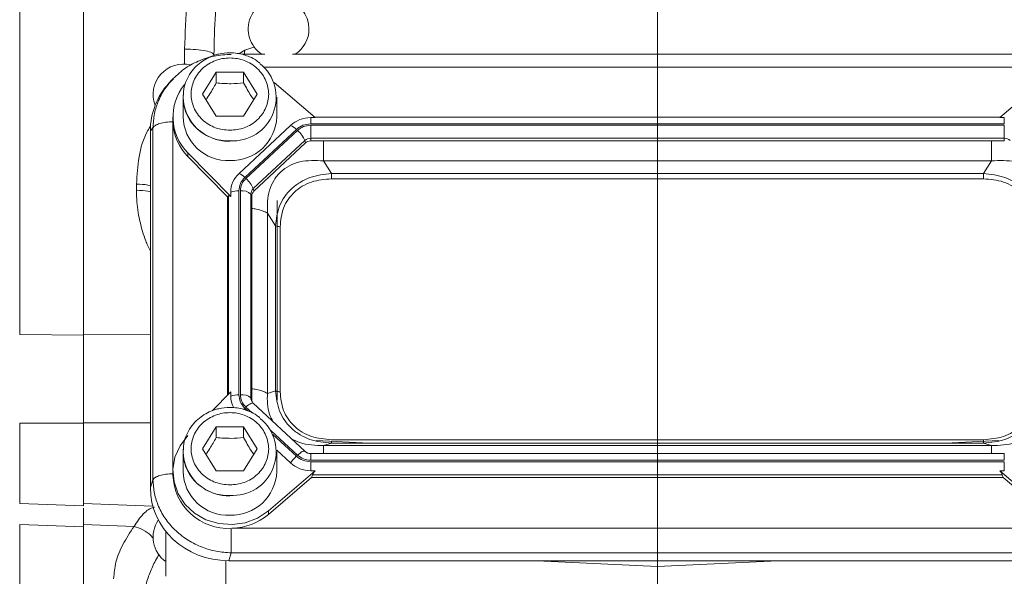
# Model space of a CAD drawing. Header units: inches. Extents: x 0.3 to 33.9, y 0.2 to 21.7.
# Tile 4 of 21: x 5.1 to 8.9, y 8.3 to 10.5. Entities that reach past the tile are written whole.
import ezdxf

# ---------------------------------------------------------------- set-up
doc = ezdxf.new("R2010")
doc.units = ezdxf.units.IN
doc.header["$MEASUREMENT"] = 0
doc.layers.add('SLD-0', color=7, linetype='Continuous', lineweight=15)

msp = doc.modelspace()

# ---------------------------------------------------------------- linework, layer by layer
at = {"color": 7, "linetype": 'Continuous', "lineweight": 15}
for p, q in [((5.05514, 9.24158), (5.05514, 12.66995)), ((5.30723, 9.23894), (5.30723, 12.6726)), ((6.02195, 10.3482), (5.93152, 10.3482)), ((9.01195, 10.3482), (6.13152, 10.3482)), ((5.77673, 10.19091), (5.83073, 10.27823)), ((5.83073, 10.27823), (5.93873, 10.27823)), ((5.83073, 10.27823), (5.83073, 10.23522)), ((5.93873, 10.27823), (5.99273, 10.19091)), ((5.93873, 10.27823), (5.93873, 10.23522)), ((5.65539, 10.24683), (5.644, 10.23432)), ((5.66164, 10.25175), (5.6565, 10.24586)), ((6.22134, 10.09826), (6.05915, 10.23701)), ((9.08498, 10.23673), (8.92312, 10.09826)), ((5.69973, 10.17944), (5.70001, 10.1889)), ((5.83073, 10.10359), (5.77673, 10.19091)), ((5.99273, 10.19091), (5.93873, 10.10359)), ((5.69973, 10.17944), (5.69973, 10.10131)), ((6.06973, 10.10131), (6.06973, 10.17944)), ((5.93873, 10.10359), (5.83073, 10.10359)), ((5.65973, 10.10131), (5.65973, 10.08698)), ((5.65973, 10.08698), (5.6598, 10.08173)), ((6.12416, 10.06757), (5.92087, 9.87779)), ((6.20352, 10.09826), (6.22134, 10.09826)), ((6.20352, 10.0736), (6.20352, 10.09826)), ((8.94095, 10.0736), (6.20352, 10.0736)), ((8.94095, 10.06789), (6.20352, 10.06789)), ((6.20352, 10.06789), (6.20352, 10.01684)), ((8.9258, 10.10055), (6.21867, 10.10055)), ((8.92312, 10.09826), (8.94095, 10.09826)), ((8.94095, 10.09826), (8.94095, 10.0736)), ((8.94095, 10.01684), (8.94095, 10.06789)), ((5.58113, 10.05804), (5.57074, 10.04663)), ((5.57074, 10.04663), (5.57074, 8.63737)), ((5.58113, 10.05804), (5.58113, 8.66817)), ((6.14691, 10.05171), (5.94362, 9.86193)), ((6.15123, 10.04767), (5.94795, 9.85789)), ((6.18048, 10.00793), (5.9772, 9.81815)), ((6.18301, 9.9983), (5.97973, 9.80851)), ((6.18301, 9.9983), (6.18048, 10.00793)), ((8.94095, 10.01684), (6.20352, 10.01684)), ((6.20352, 10.01684), (6.20352, 10.00623)), ((8.94095, 10.00623), (6.20352, 10.00623)), ((8.94095, 10.00623), (8.94095, 10.01684)), ((5.71885, 9.9594), (5.888, 9.78706)), ((5.71885, 9.9594), (5.71885, 9.94507)), ((5.87523, 9.78574), (5.71885, 9.94507)), ((6.25365, 9.92724), (6.28569, 9.87743)), ((8.89082, 9.92724), (6.25365, 9.92724)), ((8.85878, 9.87743), (8.89082, 9.92724)), ((8.85878, 9.87743), (6.28569, 9.87743)), ((5.51592, 9.81133), (5.51592, 9.83581)), ((8.85878, 9.85669), (6.28569, 9.85669)), ((5.888, 9.78706), (5.888, 9.80371)), ((5.92017, 9.80908), (5.92017, 9.00393)), ((5.92629, 9.80908), (5.92629, 9.00393)), ((5.96765, 9.79664), (5.96765, 8.99149)), ((5.97123, 9.78937), (5.96765, 9.79664)), ((5.97973, 9.80851), (5.9772, 9.81815)), ((5.87523, 9.78574), (5.87881, 9.78936)), ((5.87523, 9.78574), (5.87523, 9.00219)), ((5.97123, 9.78937), (5.97123, 8.98422)), ((6.07173, 8.98237), (6.07173, 9.7704)), ((6.03281, 9.72107), (6.03281, 9.00952)), ((6.06485, 9.67126), (6.03281, 9.72107)), ((6.06485, 9.67126), (6.06485, 9.01954)), ((6.08304, 9.6675), (6.08304, 9.01578)), ((5.05514, 9.24158), (5.30723, 9.23894)), ((5.888, 9.0152), (5.81446, 8.94027)), ((5.888, 9.0152), (5.888, 8.99855)), ((6.06485, 9.01954), (6.03281, 9.00952)), ((5.97123, 8.98422), (5.96765, 8.99149)), ((6.17989, 8.78099), (5.97661, 8.97077)), ((5.05514, 8.8924), (5.30723, 8.89229)), ((5.30723, 8.56554), (5.30723, 8.89229)), ((5.77673, 8.79054), (5.83073, 8.87785)), ((5.83073, 8.87785), (5.93873, 8.87785)), ((5.83073, 8.87785), (5.83073, 8.83485)), ((5.93873, 8.87785), (5.99273, 8.79054)), ((5.93873, 8.87785), (5.93873, 8.83485)), ((6.43412, 8.81337), (6.22526, 8.82359)), ((6.28569, 8.82659), (8.85878, 8.82659)), ((8.91961, 8.82366), (8.70935, 8.81337)), ((5.69973, 8.77907), (5.70001, 8.78853)), ((5.83073, 8.70322), (5.77673, 8.79054)), ((5.99273, 8.79054), (5.93873, 8.70322)), ((6.0696, 8.78562), (6.12416, 8.73468)), ((6.28569, 8.81337), (6.25365, 8.80335)), ((6.25365, 8.80335), (8.89082, 8.80335)), ((6.28569, 8.81337), (8.85878, 8.81337)), ((8.85878, 8.81337), (8.89082, 8.80335)), ((5.69973, 8.77907), (5.69973, 8.70094)), ((6.06973, 8.70094), (6.06973, 8.77907)), ((8.94095, 8.77207), (6.20352, 8.77207)), ((6.20352, 8.74512), (8.94095, 8.74512)), ((6.20352, 8.704), (6.20352, 8.73941)), ((6.20352, 8.73941), (8.94095, 8.73941)), ((8.94095, 8.73941), (8.94095, 8.704)), ((5.57074, 8.63737), (5.58113, 8.66817)), ((5.65973, 8.70094), (5.65973, 8.68661)), ((5.93873, 8.70322), (5.83073, 8.70322)), ((6.03674, 8.54608), (6.22134, 8.704)), ((6.20741, 8.67774), (6.03674, 8.53174)), ((6.22134, 8.704), (6.20352, 8.704)), ((6.20741, 8.67774), (6.21131, 8.68835)), ((6.20741, 8.67774), (8.93706, 8.67774)), ((6.21131, 8.68835), (8.93315, 8.68835)), ((8.92312, 8.704), (9.10772, 8.54608)), ((8.92312, 8.704), (8.94095, 8.704)), ((8.93706, 8.67774), (8.93315, 8.68835)), ((8.93706, 8.67774), (9.10772, 8.53174)), ((5.05514, 8.57434), (5.30723, 8.56554)), ((5.30723, 8.5774), (5.30505, 8.57748)), ((5.30723, 8.57408), (5.58052, 8.56454)), ((6.03674, 8.54608), (6.03674, 8.53174)), ((5.05514, 8.49128), (5.30723, 8.48239)), ((5.50629, 8.48437), (5.30723, 8.49139)), ((5.30723, 7.94494), (5.30723, 8.48239)), ((5.89368, 8.47672), (9.25079, 8.47672)), ((5.63173, 8.46408), (5.63173, 8.28703)), ((5.87997, 8.34868), (5.89036, 8.37948)), ((5.89036, 8.37948), (9.25411, 8.37948)), ((5.87997, 8.34868), (9.26449, 8.34868)), ((7.0962, 8.34868), (7.57173, 8.32541)), ((7.57173, 8.32541), (8.04726, 8.34868)), ((7.57173, 8.32541), (7.57173, 8.07579))]:
    msp.add_line(p, q, dxfattribs=at)
at = {"color": 8, "linetype": 'Continuous', "lineweight": 15}
for p, q in [((5.98307, 10.37756), (5.94382, 10.36473)), ((5.70592, 10.30975), (5.70592, 10.36895)), ((5.94382, 10.36473), (5.92002, 10.35074)), ((5.94382, 10.36473), (5.94152, 10.34572)), ((9.12287, 10.29687), (6.02039, 10.29687)), ((5.65991, 10.07863), (5.65991, 8.7093)), ((5.87881, 9.78936), (5.87881, 9.00583)), ((5.30723, 9.24334), (5.57074, 9.24059)), ((5.94362, 8.95108), (5.95497, 8.94049)), ((5.94795, 8.95512), (5.9724, 8.93229)), ((5.05514, 8.57434), (5.05514, 8.8924)), ((5.30723, 8.89313), (5.57074, 8.89301)), ((6.04616, 8.86343), (6.15123, 8.76534)), ((6.05461, 8.84746), (6.14691, 8.7613)), ((6.20352, 8.77207), (6.20352, 8.74512)), ((8.94095, 8.74512), (8.94095, 8.77207)), ((5.05514, 7.95374), (5.05514, 8.49128)), ((5.86865, 8.34887), (5.86865, 8.24727))]:
    msp.add_line(p, q, dxfattribs=at)
at = {"color": 8, "linetype": 'Continuous', "lineweight": 15, "flags": 128}
for points in [[(5.93875, 8.94633), (5.94039, 8.94797), (5.94362, 8.95108)], [(5.97661, 8.97077), (5.97586, 8.97127), (5.97367, 8.9716), (5.9707, 8.97098), (5.96704, 8.96942), (5.9628, 8.96697), (5.95811, 8.96369), (5.95311, 8.9597), (5.94795, 8.95512)], [(6.15123, 8.76534), (6.15639, 8.76992), (6.16139, 8.77391), (6.16608, 8.77718), (6.17032, 8.77964), (6.17398, 8.7812), (6.17695, 8.78182), (6.17914, 8.78149), (6.17989, 8.78099)]]:
    msp.add_lwpolyline(points, dxfattribs=at)
at = {"color": 7, "linetype": 'Continuous', "lineweight": 15, "flags": 128}
msp.add_lwpolyline([(5.71885, 8.84286), (5.68802, 8.8029), (5.668, 8.75735), (5.65989, 8.7087), (5.66413, 8.65962), (5.6805, 8.61281), (5.70808, 8.57084), (5.74538, 8.53603), (5.79033, 8.51027), (5.84047, 8.49499), (5.89304, 8.49103), (5.94515, 8.4986), (5.99395, 8.51729), (6.03674, 8.54608)], dxfattribs=at)
at = {"color": 7, "linetype": 'Continuous', "lineweight": 15}
for centre, radius, start, end in [((6.07673, 10.4487), 0.12, 0, 236.87724), ((6.07673, 10.4487), 0.12, 303.12276, 0), ((5.70173, 10.18982), 0.12, 76.19125, 200.90977), ((5.89559, 10.17819), 0.17181, 266.37724, 50.6914), ((5.86032, 10.1012), 0.2003, 140.48173, 225.06683), ((5.8628, 10.08837), 0.20313, 182.7504, 224.86995), ((5.87739, 10.10618), 0.17773, 181.56835, 272.36639), ((5.8902, 10.10818), 0.17966, 268.25486, 357.81041), ((6.20289, 9.98192), 0.11635, 89.69328, 132.58986), ((6.0941, 10.00023), 0.07374, 44.27452, 65.95092), ((6.08064, 9.96509), 0.10864, 23.22388, 49.4763), ((6.20334, 9.98307), 0.03377, 89.69328, 132.58986), ((6.20335, 9.97616), 0.03006, 89.69328, 132.58986), ((8.94113, 9.98307), 0.03377, 47.41014, 90.30672), ((5.98943, 9.80304), 0.10143, 132.52476, 179.62316), ((5.89082, 9.81045), 0.07374, 44.27452, 65.95092), ((5.87736, 9.77531), 0.10864, 23.22388, 49.4763), ((5.91806, 9.72279), 0.08632, 88.59507, 110.37676), ((5.93334, 9.75754), 0.05202, 48.73696, 97.7903), ((5.9971, 9.79645), 0.02944, 132.52476, 179.62316), ((5.99744, 9.7892), 0.02621, 132.52476, 179.62316), ((5.91806, 8.91764), 0.08632, 88.59507, 110.37676), ((5.98716, 8.9987), 0.09916, 180.08528, 208.07288), ((5.93334, 8.95239), 0.05202, 48.73696, 97.7903), ((5.9969, 8.98427), 0.02567, 180.10621, 209.10367), ((5.89559, 8.77782), 0.17181, 266.37724, 50.6914), ((6.24936, 8.65069), 0.15077, 132.80896, 146.14421), ((6.20289, 8.82034), 0.11635, 227.41014, 270.30672), ((5.87781, 8.69448), 0.21822, 182.06591, 273.29625), ((5.87739, 8.70581), 0.17773, 181.56835, 272.36639), ((5.8902, 8.70781), 0.17966, 268.25486, 357.81041), ((5.88603, 8.7101), 0.2335, 271.87645, 310.19645), ((5.70173, 8.44239), 0.12, 146.05077, 234.31467)]:
    msp.add_arc(centre, radius, start, end, dxfattribs=at)
at = {"color": 8, "linetype": 'Continuous', "lineweight": 15}
for centre, radius, start, end in [((5.87739, 10.1843), 0.17773, 181.56835, 272.36639), ((5.99646, 8.99154), 0.02881, 180.09126, 209.32116), ((5.87739, 8.78393), 0.17773, 181.56835, 272.36639)]:
    msp.add_arc(centre, radius, start, end, dxfattribs=at)
at = {"color": 7, "linetype": 'Continuous', "lineweight": 15}
for centre, major_axis, ratio, start_param, end_param in [((5.88959, 10.03765), (0.31298, -0.06559), 0.927683, 2.6420187, 3.3336115), ((5.92017, 9.74461), (-0.0413, 0.04481), 0.1702111, 5.7675855, 6.2912751), ((6.25645, 8.72435), (0.0452, 0.04116), 0.1845839, 2.2768323, 2.8005219), ((8.88801, 8.72435), (0.0452, -0.04116), 0.1845839, 0.3410708, 0.8647603), ((5.88959, 8.64634), (0.31298, 0.06559), 0.927683, 2.9495738, 4.4902119)]:
    msp.add_ellipse(centre, major_axis=major_axis, ratio=ratio, start_param=start_param, end_param=end_param, dxfattribs=at)
for points in [[(5.30723, 12.66819), (5.30723, 12.58336), (5.30723, 12.4137), (5.30723, 12.13959), (5.30723, 11.85461), (5.30723, 11.56011), (5.30723, 11.2595), (5.30723, 10.95577), (5.30723, 10.65203), (5.30723, 10.35143), (5.30723, 10.05692), (5.30723, 9.77195), (5.30723, 9.49783), (5.30723, 9.32817), (5.30723, 9.24334)], [(5.70592, 10.36895), (5.72123, 10.36851), (5.75184, 10.36763), (5.78998, 10.36219), (5.81656, 10.35458), (5.82001, 10.3486), (5.82173, 10.34561)], [(5.6598, 10.08173), (5.6505, 10.08139), (5.63188, 10.0807), (5.60751, 10.07541), (5.58876, 10.06772), (5.58367, 10.06127), (5.58113, 10.05804)], [(6.14691, 10.05171), (6.15517, 10.05799), (6.17171, 10.07054), (6.19291, 10.07258), (6.20352, 10.0736)], [(6.15123, 10.04767), (6.15887, 10.05347), (6.17414, 10.06506), (6.19372, 10.06695), (6.20352, 10.06789)], [(6.28569, 9.87743), (6.28569, 9.87592), (6.28569, 9.87289), (6.28569, 9.86753), (6.28569, 9.86198), (6.28569, 9.85845), (6.28569, 9.85669)], [(8.85878, 9.85669), (8.85878, 9.85845), (8.85878, 9.86198), (8.85878, 9.86753), (8.85878, 9.87289), (8.85878, 9.87592), (8.85878, 9.87743)], [(5.92017, 9.80908), (5.92127, 9.81898), (5.92345, 9.83877), (5.9369, 9.85421), (5.94362, 9.86193)], [(5.92629, 9.80908), (5.9273, 9.81822), (5.92932, 9.8365), (5.94174, 9.85076), (5.94795, 9.85789)], [(6.08304, 9.6675), (6.08121, 9.66755), (6.07754, 9.66765), (6.07243, 9.66844), (6.06796, 9.66963), (6.06589, 9.67072), (6.06485, 9.67126)], [(6.08304, 9.01578), (6.08121, 9.01583), (6.07754, 9.01593), (6.07243, 9.01672), (6.06796, 9.01791), (6.06589, 9.019), (6.06485, 9.01954)], [(5.94362, 8.95108), (5.9369, 8.9588), (5.92345, 8.97424), (5.92127, 8.99403), (5.92017, 9.00393)], [(5.94795, 8.95512), (5.94174, 8.96225), (5.92932, 8.97651), (5.9273, 8.99479), (5.92629, 9.00393)], [(8.85878, 8.82659), (8.85878, 8.82493), (8.85878, 8.8216), (8.85878, 8.81763), (8.85878, 8.81465), (8.85878, 8.8138), (8.85878, 8.81337)], [(6.20352, 8.73941), (6.19291, 8.74043), (6.17171, 8.74247), (6.15517, 8.75502), (6.14691, 8.7613)], [(6.20352, 8.74512), (6.19372, 8.74606), (6.17414, 8.74795), (6.15887, 8.75954), (6.15123, 8.76534)], [(5.58113, 8.66817), (5.58367, 8.67139), (5.58876, 8.67785), (5.60751, 8.68554), (5.63188, 8.69083), (5.6505, 8.69152), (5.6598, 8.69186)], [(5.30723, 7.95484), (5.30723, 7.9578), (5.30723, 7.96372), (5.30723, 8.01148), (5.30723, 8.08705), (5.30723, 8.19305), (5.30723, 8.32536), (5.30723, 8.43605), (5.30723, 8.49139)], [(5.89036, 8.47662), (5.89036, 8.46759), (5.89036, 8.44952), (5.89036, 8.42148), (5.89036, 8.39629), (5.89036, 8.38508), (5.89036, 8.37948)]]:
    msp.add_open_spline(points, degree=3, dxfattribs=at)
for points, knots in [([(5.70592, 10.36895), (5.70811, 10.43119), (5.71274, 10.56232), (5.74602, 10.76974), (5.79783, 10.9961), (5.8489, 11.16795), (5.88651, 11.28137), (5.90411, 11.33245), (5.92336, 11.38659), (5.94427, 11.44376), (5.96683, 11.50392), (5.99105, 11.56703), (6.03381, 11.67599), (6.09916, 11.83663), (6.15755, 11.97105), (6.18847, 12.04223)], [0, 0, 0, 0, 0.1067404, 0.2248876, 0.3553167, 0.498692, 0.5272455, 0.557796, 0.590348, 0.6249051, 0.6614708, 0.7000483, 0.7406407, 0.8626649, 1, 1, 1, 1]), ([(6.18847, 12.04223), (6.17494, 12.00013), (6.15005, 11.92265), (6.11302, 11.80449), (6.0776, 11.6886), (6.04153, 11.56639), (6.00704, 11.44446), (5.97517, 11.32555), (5.94053, 11.18812), (5.90518, 11.03387), (5.87084, 10.85819), (5.8441, 10.68418), (5.82556, 10.51261), (5.82297, 10.39934), (5.82173, 10.34561)], [0, 0, 0, 0, 0.079161, 0.1457155, 0.2190701, 0.2920368, 0.3678498, 0.4385025, 0.5039975, 0.6107327, 0.7082724, 0.8078371, 0.9088471, 1, 1, 1, 1]), ([(5.89036, 10.34801), (5.8676, 10.34675), (5.82274, 10.34428), (5.75922, 10.32297), (5.70152, 10.29159), (5.67071, 10.26168), (5.65532, 10.24674)], [0, 0, 0, 0, 0.2571684, 0.5070452, 0.7537632, 1, 1, 1, 1]), ([(5.88473, 10.35428), (5.8699, 10.35335), (5.84914, 10.35206), (5.81981, 10.34364), (5.79587, 10.33371), (5.76961, 10.31744), (5.74534, 10.29591), (5.72431, 10.26891), (5.709, 10.23696), (5.70079, 10.2095), (5.70095, 10.1931), (5.70099, 10.18897)], [0, 0, 0, 0, 0.1591146, 0.22282344, 0.32869042, 0.43910127, 0.55822846, 0.68384324, 0.81556404, 0.95358129, 1, 1, 1, 1]), ([(6.00303, 10.31273), (5.99905, 10.31616), (5.98683, 10.3267), (5.96494, 10.33763), (5.93898, 10.34716), (5.91305, 10.35305), (5.89448, 10.35386), (5.88473, 10.35428)], [0, 0, 0, 0, 0.1247144, 0.3830038, 0.568022, 0.7730658, 1, 1, 1, 1]), ([(5.88473, 10.04807), (5.86549, 10.04998), (5.83588, 10.05291), (5.80025, 10.07072), (5.77577, 10.08916), (5.7559, 10.11204), (5.73742, 10.1453), (5.72804, 10.19091), (5.73742, 10.23651), (5.7559, 10.26978), (5.77577, 10.29263), (5.80025, 10.31118), (5.83588, 10.32844), (5.88473, 10.33719), (5.93358, 10.32844), (5.96921, 10.31118), (5.99369, 10.29263), (6.01357, 10.26978), (6.03205, 10.23651), (6.04143, 10.19091), (6.03205, 10.1453), (6.01357, 10.11204), (5.99369, 10.08916), (5.96921, 10.07072), (5.93358, 10.05291), (5.90398, 10.04998), (5.88473, 10.04807)], [0, 0, 0, 0, 0.0598642, 0.0920902, 0.125, 0.1579098, 0.1901358, 0.25, 0.3098642, 0.3420902, 0.375, 0.4079098, 0.4401358, 0.5, 0.5598642, 0.5920902, 0.625, 0.6579098, 0.6901358, 0.75, 0.8098642, 0.8420902, 0.875, 0.9079098, 0.9401358, 1, 1, 1, 1]), ([(5.79047, 10.1687), (5.79553, 10.17616), (5.80899, 10.19597), (5.82238, 10.22015), (5.83073, 10.23522)], [0, 0, 0, 0, 0.3763753, 1, 1, 1, 1]), ([(5.83073, 10.23522), (5.85003, 10.23366), (5.88612, 10.23074), (5.92203, 10.2338), (5.93873, 10.23522)], [0, 0, 0, 0, 0.5347467, 1, 1, 1, 1]), ([(5.93873, 10.23522), (5.94838, 10.21786), (5.96181, 10.1937), (5.97517, 10.1741), (5.97893, 10.16859)], [0, 0, 0, 0, 0.7188309, 1, 1, 1, 1]), ([(5.70099, 10.18897), (5.7005, 10.18018), (5.69925, 10.15769), (5.70812, 10.12318), (5.72526, 10.08812), (5.74898, 10.05881), (5.77687, 10.03606), (5.80442, 10.02113), (5.83051, 10.01175), (5.85641, 10.00582), (5.87498, 10.00502), (5.88473, 10.0046)], [0, 0, 0, 0, 0.0921942, 0.2360718, 0.3675689, 0.4973269, 0.6225204, 0.7339114, 0.8137032, 0.9021313, 1, 1, 1, 1]), ([(6.25365, 9.92724), (6.2222, 9.92887), (6.17559, 9.9313), (6.11916, 9.90999), (6.08392, 9.88535), (6.05708, 9.85204), (6.03258, 9.79779), (6.03272, 9.75197), (6.03281, 9.72107)], [0, 0, 0, 0, 0.2573968, 0.3816022, 0.5, 0.618394, 0.7426032, 1, 1, 1, 1]), ([(9.11166, 9.72107), (9.11175, 9.75197), (9.11189, 9.79779), (9.08739, 9.85204), (9.06054, 9.88535), (9.02531, 9.90999), (8.96888, 9.9313), (8.92226, 9.92887), (8.89082, 9.92724)], [0, 0, 0, 0, 0.2573968, 0.3816022, 0.5, 0.618394, 0.7426032, 1, 1, 1, 1]), ([(6.28569, 9.87743), (6.25671, 9.87428), (6.21294, 9.86952), (6.16106, 9.84394), (6.12701, 9.81838), (6.0997, 9.78667), (6.0726, 9.7385), (6.06794, 9.69805), (6.06485, 9.67126)], [0, 0, 0, 0, 0.2489774, 0.3760593, 0.5, 0.6239451, 0.7510226, 1, 1, 1, 1]), ([(9.07961, 9.67126), (9.07653, 9.69805), (9.07187, 9.7385), (9.04476, 9.78667), (9.01745, 9.81838), (8.98341, 9.84394), (8.93153, 9.86952), (8.88776, 9.87428), (8.85878, 9.87743)], [0, 0, 0, 0, 0.2489774, 0.37605935, 0.5, 0.62394511, 0.7510226, 1, 1, 1, 1]), ([(6.28569, 9.85669), (6.25875, 9.85444), (6.21824, 9.85106), (6.16998, 9.82826), (6.13859, 9.80484), (6.1135, 9.77553), (6.08907, 9.73048), (6.08545, 9.69265), (6.08304, 9.6675)], [0, 0, 0, 0, 0.2500616, 0.3761471, 0.5, 0.6237895, 0.7499384, 1, 1, 1, 1]), ([(9.06143, 9.6675), (9.05902, 9.69265), (9.05539, 9.73047), (9.03097, 9.77552), (9.00589, 9.80483), (8.97449, 9.82826), (8.92624, 9.85106), (8.88571, 9.85444), (8.85878, 9.85669)], [0, 0, 0, 0, 0.2500616, 0.3761471, 0.5, 0.6237895, 0.7499384, 1, 1, 1, 1]), ([(5.30723, 8.89229), (5.30723, 8.90838), (5.30723, 8.94073), (5.30723, 9.00091), (5.30723, 9.07277), (5.30723, 9.14179), (5.30723, 9.19725), (5.30723, 9.225), (5.30723, 9.23894)], [0, 0, 0, 0, 0.132862, 0.2669965, 0.4941271, 0.727849, 0.8632545, 1, 1, 1, 1]), ([(6.06485, 9.01954), (6.06794, 8.99221), (6.0726, 8.95094), (6.0997, 8.90224), (6.12701, 8.87039), (6.16106, 8.84496), (6.21294, 8.81992), (6.25671, 8.81598), (6.28569, 8.81337)], [0, 0, 0, 0, 0.2489774, 0.3760593, 0.5, 0.6239451, 0.7510226, 1, 1, 1, 1]), ([(6.08304, 9.01578), (6.08545, 8.99063), (6.08907, 8.95281), (6.11349, 8.90776), (6.13858, 8.87845), (6.16998, 8.85502), (6.21823, 8.83222), (6.25875, 8.82884), (6.28569, 8.82659)], [0, 0, 0, 0, 0.2500616, 0.3761471, 0.5, 0.6237895, 0.7499384, 1, 1, 1, 1]), ([(8.85878, 8.81337), (8.88776, 8.81598), (8.93153, 8.81992), (8.98341, 8.84496), (9.01745, 8.87039), (9.04476, 8.90224), (9.07187, 8.95094), (9.07653, 8.99221), (9.07961, 9.01954)], [0, 0, 0, 0, 0.2489774, 0.3760593, 0.5, 0.6239451, 0.7510226, 1, 1, 1, 1]), ([(8.85878, 8.82659), (8.88571, 8.82884), (8.92623, 8.83222), (8.97448, 8.85502), (9.00588, 8.87844), (9.03097, 8.90775), (9.05539, 8.9528), (9.05902, 8.99063), (9.06143, 9.01578)], [0, 0, 0, 0, 0.2500616, 0.3761471, 0.5, 0.6237895, 0.7499384, 1, 1, 1, 1]), ([(5.88473, 8.95391), (5.8699, 8.95298), (5.84914, 8.95169), (5.81981, 8.94327), (5.79587, 8.93333), (5.76961, 8.91707), (5.74534, 8.89554), (5.72431, 8.86854), (5.709, 8.83659), (5.70079, 8.80913), (5.70095, 8.79273), (5.70099, 8.7886)], [0, 0, 0, 0, 0.1591146, 0.2228234, 0.3286904, 0.4391013, 0.5582285, 0.6838432, 0.815564, 0.9535813, 1, 1, 1, 1]), ([(6.00303, 8.91236), (5.99905, 8.91579), (5.98683, 8.92633), (5.96494, 8.93726), (5.93898, 8.94679), (5.91305, 8.95268), (5.89448, 8.95348), (5.88473, 8.95391)], [0, 0, 0, 0, 0.1247144, 0.3830038, 0.568022, 0.7730658, 1, 1, 1, 1]), ([(5.88473, 8.6477), (5.86549, 8.64961), (5.83588, 8.65254), (5.80025, 8.67035), (5.77577, 8.68879), (5.7559, 8.71167), (5.73742, 8.74493), (5.72804, 8.79054), (5.73742, 8.83614), (5.7559, 8.86941), (5.77577, 8.89226), (5.80025, 8.91081), (5.83588, 8.92807), (5.88473, 8.93682), (5.93358, 8.92807), (5.96921, 8.91081), (5.99369, 8.89226), (6.01357, 8.86941), (6.03205, 8.83614), (6.04143, 8.79054), (6.03205, 8.74493), (6.01357, 8.71167), (5.99369, 8.68879), (5.96921, 8.67035), (5.93358, 8.65254), (5.90398, 8.64961), (5.88473, 8.6477)], [0, 0, 0, 0, 0.0598642, 0.0920902, 0.125, 0.1579098, 0.1901358, 0.25, 0.3098642, 0.3420902, 0.375, 0.4079098, 0.4401358, 0.5, 0.5598642, 0.5920902, 0.625, 0.6579098, 0.6901358, 0.75, 0.8098642, 0.8420902, 0.875, 0.9079098, 0.9401358, 1, 1, 1, 1]), ([(5.30723, 8.57589), (5.30723, 8.57547), (5.30723, 8.57405), (5.30723, 8.58727), (5.30723, 8.61441), (5.30723, 8.65504), (5.30723, 8.70597), (5.30723, 8.76477), (5.30723, 8.82848), (5.30723, 8.87158), (5.30723, 8.89313)], [0, 0, 0, 0, 0.0578192, 0.1924165, 0.3270137, 0.461611, 0.5962082, 0.7308055, 0.8654027, 1, 1, 1, 1]), ([(5.79047, 8.76833), (5.79553, 8.77579), (5.80899, 8.7956), (5.82238, 8.81978), (5.83073, 8.83485)], [0, 0, 0, 0, 0.3763753, 1, 1, 1, 1]), ([(5.83073, 8.83485), (5.85003, 8.83329), (5.88612, 8.83037), (5.92203, 8.83343), (5.93873, 8.83485)], [0, 0, 0, 0, 0.5347467, 1, 1, 1, 1]), ([(5.93873, 8.83485), (5.94838, 8.81748), (5.96181, 8.79333), (5.97517, 8.77373), (5.97893, 8.76821)], [0, 0, 0, 0, 0.7188309, 1, 1, 1, 1]), ([(5.70099, 8.7886), (5.7005, 8.77981), (5.69925, 8.75732), (5.70812, 8.72281), (5.72526, 8.68775), (5.74898, 8.65844), (5.77687, 8.63569), (5.80442, 8.62076), (5.83051, 8.61138), (5.85641, 8.60545), (5.87498, 8.60465), (5.88473, 8.60423)], [0, 0, 0, 0, 0.0921942, 0.2360718, 0.3675689, 0.4973269, 0.6225204, 0.7339114, 0.8137032, 0.9021313, 1, 1, 1, 1]), ([(6.20352, 8.77207), (6.19981, 8.77237), (6.19456, 8.77281), (6.18763, 8.77555), (6.18309, 8.77803), (6.18078, 8.78038), (6.17996, 8.78122)], [0, 0, 0, 0, 0.4011218, 0.5678054, 0.846539, 1, 1, 1, 1]), ([(5.58113, 8.66817), (5.58236, 8.64989), (5.58476, 8.61412), (5.59947, 8.57007), (5.61618, 8.5363), (5.63749, 8.50282), (5.67062, 8.46503), (5.71943, 8.42766), (5.77375, 8.40092), (5.83154, 8.38374), (5.87047, 8.38092), (5.89036, 8.37948)], [0, 0, 0, 0, 0.1230964, 0.2409199, 0.3064863, 0.3715493, 0.5000851, 0.6286241, 0.7590801, 0.8769054, 1, 1, 1, 1]), ([(5.30723, 8.48239), (5.30723, 8.49121), (5.30723, 8.50893), (5.30723, 8.53555), (5.30723, 8.54813), (5.30723, 8.55597)], [0, 0, 0, 0, 0.2717403, 0.5460832, 1, 1, 1, 1]), ([(5.42592, 8.2777), (5.4278, 8.29913), (5.43157, 8.34219), (5.45914, 8.41206), (5.49056, 8.46026), (5.50629, 8.48437)], [0, 0, 0, 0, 0.33100088, 0.66519106, 1, 1, 1, 1])]:
    msp.add_open_spline(points, degree=3, knots=knots, dxfattribs=at)
at = {"color": 8, "linetype": 'Continuous', "lineweight": 15}
for points, knots in [([(5.6565, 10.24586), (5.64824, 10.237), (5.62608, 10.21324), (5.60277, 10.16817), (5.58472, 10.11384), (5.58234, 10.07691), (5.58113, 10.05804)], [0, 0, 0, 0, 0.1728692, 0.4634217, 0.7258428, 1, 1, 1, 1]), ([(5.57157, 10.06458), (5.56785, 10.05885), (5.54385, 10.02187), (5.52324, 9.94279), (5.51836, 9.87144), (5.51592, 9.83581)], [0, 0, 0, 0, 0.0841465, 0.5427082, 1, 1, 1, 1]), ([(6.25365, 10.00623), (6.25365, 9.99879), (6.25365, 9.98088), (6.25365, 9.95315), (6.25365, 9.93587), (6.25365, 9.92724)], [0, 0, 0, 0, 0.262072, 0.631036, 1, 1, 1, 1]), ([(8.89082, 9.92724), (8.89082, 9.93587), (8.89082, 9.95315), (8.89082, 9.98088), (8.89082, 9.99879), (8.89082, 10.00623)], [0, 0, 0, 0, 0.368964, 0.737928, 1, 1, 1, 1]), ([(5.51592, 9.83581), (5.53173, 9.83531), (5.55183, 9.83468), (5.56741, 9.83026), (5.57074, 9.82932)], [0, 0, 0, 0, 0.786207, 1, 1, 1, 1]), ([(5.51592, 9.81133), (5.51625, 9.79598), (5.5169, 9.7663), (5.52232, 9.72422), (5.52988, 9.68512), (5.53981, 9.64818), (5.55228, 9.60983), (5.56427, 9.58497), (5.57074, 9.57155)], [0, 0, 0, 0, 0.1838579, 0.3555759, 0.5109473, 0.6653565, 0.8193654, 1, 1, 1, 1]), ([(5.57074, 9.80469), (5.56741, 9.80565), (5.55183, 9.81017), (5.53173, 9.81082), (5.51592, 9.81133)], [0, 0, 0, 0, 0.213793, 1, 1, 1, 1]), ([(6.03281, 9.72107), (6.02686, 9.72415), (6.01496, 9.73032), (5.99305, 9.73656), (5.97723, 9.73864), (5.97123, 9.73943)], [0, 0, 0, 0, 0.38314249, 0.76628499, 1, 1, 1, 1]), ([(6.03281, 9.00952), (6.02686, 9.0126), (6.01496, 9.01877), (5.99305, 9.02501), (5.97723, 9.02709), (5.97123, 9.02788)], [0, 0, 0, 0, 0.3831425, 0.766285, 1, 1, 1, 1]), ([(6.03281, 9.00952), (6.03211, 8.9815), (6.03114, 8.94274), (6.05005, 8.90717), (6.05528, 8.89732)], [0, 0, 0, 0, 0.72314067, 1, 1, 1, 1]), ([(6.12804, 8.8294), (6.13888, 8.82424), (6.17805, 8.80559), (6.22192, 8.80429), (6.25365, 8.80335)], [0, 0, 0, 0, 0.2768612, 1, 1, 1, 1]), ([(8.89082, 8.80335), (8.92254, 8.80429), (8.96641, 8.80559), (9.00558, 8.82424), (9.01643, 8.8294)], [0, 0, 0, 0, 0.7231407, 1, 1, 1, 1]), ([(6.25365, 8.80335), (6.25365, 8.80084), (6.25365, 8.79583), (6.25365, 8.78392), (6.25365, 8.77412), (6.25365, 8.77207)], [0, 0, 0, 0, 0.4415435, 0.8830871, 1, 1, 1, 1]), ([(6.28569, 8.82064), (6.28569, 8.81965), (6.28569, 8.81727), (6.28569, 8.81467), (6.28569, 8.81381), (6.28569, 8.81337)], [0, 0, 0, 0, 0.2631846, 0.6315923, 1, 1, 1, 1]), ([(8.89082, 8.80335), (8.89082, 8.80084), (8.89082, 8.79583), (8.89082, 8.78392), (8.89082, 8.77412), (8.89082, 8.77207)], [0, 0, 0, 0, 0.4415435, 0.8830871, 1, 1, 1, 1]), ([(5.50629, 8.48437), (5.51792, 8.50179), (5.54027, 8.53527), (5.56933, 8.55639), (5.58696, 8.55969), (5.58737, 8.55976)], [0, 0, 0, 0, 0.5144324, 0.9887781, 1, 1, 1, 1]), ([(5.58221, 8.43644), (5.57928, 8.44026), (5.56872, 8.45403), (5.5421, 8.47212), (5.51823, 8.48029), (5.50629, 8.48437)], [0, 0, 0, 0, 0.1609192, 0.5803174, 1, 1, 1, 1]), ([(5.54173, 8.17083), (5.54256, 8.18693), (5.54427, 8.2204), (5.55787, 8.27213), (5.5774, 8.32415), (5.59604, 8.35803), (5.60527, 8.37483)], [0, 0, 0, 0, 0.2522391, 0.5243413, 0.7642541, 1, 1, 1, 1])]:
    msp.add_open_spline(points, degree=3, knots=knots, dxfattribs=at)
at = {"layer": 'SLD-0'}
msp.add_line((7.57173, 18.21537), (7.57173, 4.4398), dxfattribs=at)

doc.saveas('drawing.dxf')
